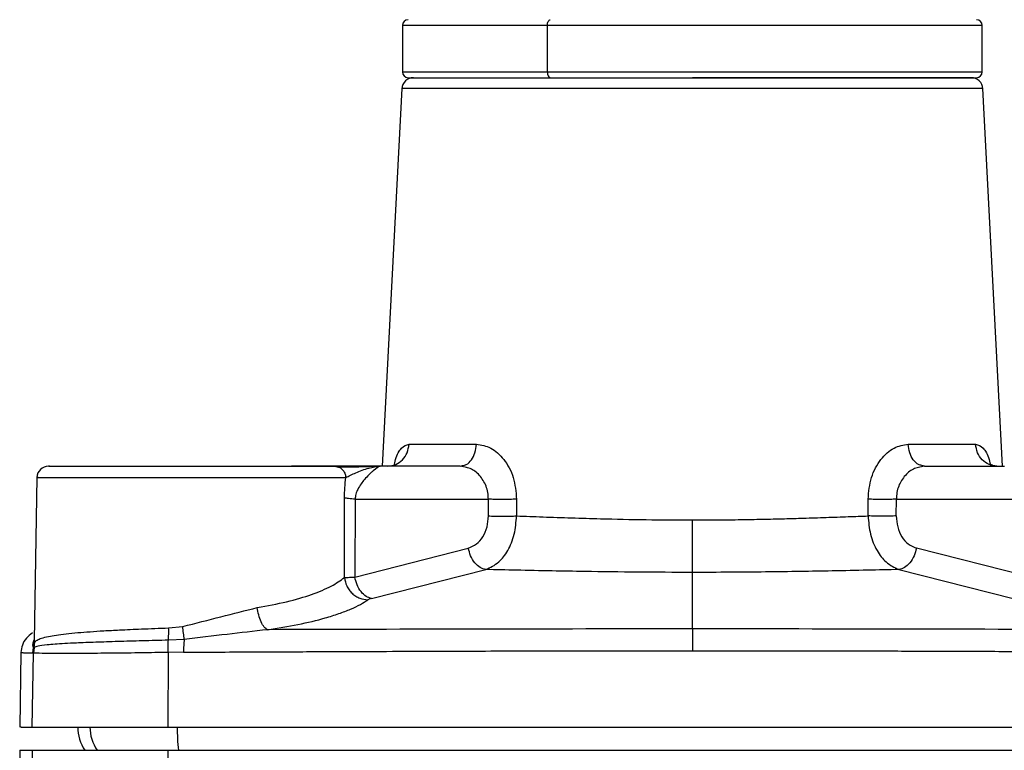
# Model space of a CAD drawing. Header units: millimetres. Extents: x 1043 to 2166, y -155 to 698.
# Tile 27 of 30: x 2018 to 2103, y 282 to 345. Entities that reach past the tile are written whole.
import ezdxf

# ---------------------------------------------------------------- set-up
doc = ezdxf.new("R2010")
doc.units = ezdxf.units.MM

msp = doc.modelspace()

# ---------------------------------------------------------------- linework, layer by layer
at = {"color": 7, "linetype": 'Continuous', "lineweight": 25}
for p, q in [((2051.048, 344.009), (2051.048, 340.009)), ((2063.548, 340.009), (2063.548, 344.009)), ((2101.048, 340.009), (2101.048, 344.009)), ((2051.548, 339.509), (2063.798, 339.509)), ((2063.798, 339.509), (2100.548, 339.509)), ((2050.998, 338.562), (2049.292, 306.009)), ((2102.803, 306.009), (2101.097, 338.562)), ((2051.621, 307.905), (2057.431, 307.905)), ((2094.665, 307.905), (2100.475, 307.905)), ((2049.292, 306.009), (2041.475, 306.009)), ((2045.187, 306.009), (2045.549, 305.936)), ((2048.34, 306.009), (2049.123, 306.009)), ((2056.036, 306.009), (2049.123, 306.009)), ((2056.036, 306.009), (2056.238, 306.065)), ((2056.456, 305.91), (2056.036, 306.009)), ((2096.059, 306.009), (2095.65, 305.912)), ((2096.059, 306.009), (2095.827, 306.073)), ((2096.059, 306.009), (2102.973, 306.009)), ((2019.531, 305.03), (2019.286, 290.991)), ((2019.531, 305.031), (2019.531, 305.03)), ((2046.055, 296.403), (2046.057, 303.271)), ((2046.972, 303.166), (2046.945, 296.449)), ((2046.972, 303.166), (2058.457, 303.166)), ((2058.463, 301.72), (2058.457, 303.166)), ((2060.892, 303.166), (2060.895, 301.72)), ((2091.201, 301.72), (2091.203, 303.166)), ((2093.633, 301.72), (2093.639, 303.166)), ((2093.639, 303.166), (2105.123, 303.166)), ((2046.945, 296.449), (2056.729, 298.951)), ((2105.151, 296.449), (2095.366, 298.951)), ((2048.376, 294.601), (2058.232, 297.099)), ((2076.048, 291.977), (2076.048, 296.85)), ((2093.863, 297.099), (2103.72, 294.601)), ((2030.891, 292.06), (2032.104, 292.179)), ((2019.172, 289.901), (2019.234, 290.365)), ((2019.293, 290.372), (2019.226, 289.895)), ((2019.299, 290.829), (2019.234, 290.365)), ((2019.293, 290.372), (2019.234, 290.365)), ((2019.293, 290.372), (2019.354, 290.85)), ((2019.299, 290.829), (2019.354, 290.85)), ((2032.228, 291.074), (2030.871, 291.005)), ((2018.16, 289.939), (2018.048, 283.508)), ((2019.115, 283.509), (2019.226, 289.895)), ((2019.172, 289.901), (2019.226, 289.895)), ((2030.843, 289.95), (2030.825, 283.509)), ((2032.178, 289.969), (2030.843, 289.95)), ((2018.048, 281.509), (2018.048, 273.044)), ((2018.048, 281.509), (2019.115, 281.509)), ((2019.115, 281.509), (2019.115, 273.045)), ((2019.115, 281.509), (2030.825, 281.509)), ((2030.825, 281.509), (2030.825, 273.048)), ((2030.825, 281.509), (2121.27, 281.509))]:
    msp.add_line(p, q, dxfattribs=at)
at = {"color": 8, "linetype": 'Continuous', "lineweight": 25}
for p, q in [((2063.548, 344.009), (2051.048, 344.009)), ((2101.048, 344.009), (2063.548, 344.009)), ((2051.048, 340.009), (2063.548, 340.009)), ((2063.548, 340.009), (2101.048, 340.009)), ((2101.097, 338.562), (2050.998, 338.562)), ((2019.298, 290.99), (2019.299, 290.829))]:
    msp.add_line(p, q, dxfattribs=at)
at = {"color": 7, "linetype": 'Continuous', "lineweight": 25, "flags": 128}
for points in [[(2063.548, 344.009), (2063.553, 344.107), (2063.567, 344.201), (2063.59, 344.287), (2063.621, 344.363), (2063.659, 344.425), (2063.702, 344.471), (2063.749, 344.5), (2063.798, 344.509)], [(2063.548, 340.009), (2063.553, 339.912), (2063.567, 339.818), (2063.59, 339.732), (2063.621, 339.656), (2063.659, 339.594), (2063.702, 339.547), (2063.749, 339.519), (2063.798, 339.509)]]:
    msp.add_lwpolyline(points, dxfattribs=at)
at = {"color": 7, "linetype": 'Continuous', "lineweight": 25}
for centre, radius, start, end in [((2051.548, 344.009), 0.5, 90, 180), ((2100.548, 344.009), 0.5, 0, 90), ((2051.548, 340.009), 0.5, 180, 270), ((2100.548, 340.009), 0.5, 270, 0), ((2051.997, 338.509), 1, 90, 177), ((2100.099, 338.509), 1, 3, 90), ((2020.531, 305.009), 1, 90, 178.05037), ((2026.548, 283.509), 3.5, 179.96164, 214.8499)]:
    msp.add_arc(centre, radius, start, end, dxfattribs=at)
at = {"color": 8, "linetype": 'Continuous', "lineweight": 25}
for centre, radius, start, end in [((2027.608, 283.509), 3.505, 179.95502, 214.78124), ((2049.714, 283.422), 18.083, 179.7154, 186.07129)]:
    msp.add_arc(centre, radius, start, end, dxfattribs=at)
at = {"color": 7, "linetype": 'Continuous', "lineweight": 25}
for points, knots in [([(2051.997, 339.509), (2052.074, 339.509), (2052.234, 339.509), (2053.344, 339.509), (2054.655, 339.509), (2056.308, 339.509), (2058.919, 339.509), (2062.137, 339.509), (2064.965, 339.509), (2067.856, 339.509), (2071.56, 339.509), (2074.581, 339.509), (2076.048, 339.509)], [0, 0, 0, 0, 0.116478, 0.239932, 0.304301, 0.368684, 0.5, 0.631316, 0.695685, 0.760068, 0.883522, 1, 1, 1, 1]), ([(2100.099, 339.509), (2100.021, 339.509), (2099.861, 339.509), (2098.751, 339.509), (2097.441, 339.509), (2095.787, 339.509), (2093.176, 339.509), (2089.329, 339.509), (2085.019, 339.509), (2080.536, 339.509), (2077.515, 339.509), (2076.048, 339.509)], [0, 0, 0, 0, 0.116497, 0.239972, 0.304365, 0.368745, 0.500083, 0.63142, 0.760028, 0.883503, 1, 1, 1, 1]), ([(2049.791, 306.009), (2050.023, 306.037), (2050.487, 306.093), (2051.08, 306.527), (2051.507, 307.15), (2051.583, 307.653), (2051.621, 307.905)], [0, 0, 0, 0, 0.25, 0.5, 0.75, 1, 1, 1, 1]), ([(2057.431, 307.905), (2057.849, 307.837), (2058.704, 307.699), (2059.86, 306.633), (2060.717, 305.072), (2060.833, 303.806), (2060.892, 303.166)], [0, 0, 0, 0, 0.234793, 0.480931, 0.737501, 1, 1, 1, 1]), ([(2091.203, 303.166), (2091.262, 303.806), (2091.379, 305.072), (2092.236, 306.634), (2093.392, 307.7), (2094.247, 307.837), (2094.665, 307.905)], [0, 0, 0, 0, 0.262608, 0.519266, 0.765423, 1, 1, 1, 1]), ([(2102.305, 306.009), (2102.073, 306.037), (2101.609, 306.093), (2101.016, 306.527), (2100.588, 307.15), (2100.513, 307.653), (2100.475, 307.905)], [0, 0, 0, 0, 0.25, 0.5, 0.75, 1, 1, 1, 1]), ([(2020.606, 306.009), (2020.583, 306.009), (2020.451, 306.009), (2021.157, 306.009), (2022.817, 306.009), (2025.427, 306.009), (2028.53, 306.009), (2031.899, 306.009), (2035.394, 306.009), (2038.846, 306.009), (2041.834, 306.009), (2044.086, 306.009), (2044.828, 306.009), (2045.187, 306.009)], [0, 0, 0, 0, 0.020466, 0.117939, 0.219607, 0.321275, 0.418747, 0.509771, 0.605057, 0.705762, 0.807918, 0.907212, 1, 1, 1, 1]), ([(2048.801, 305.982), (2048.41, 305.968), (2047.629, 305.942), (2046.362, 305.918), (2045.808, 305.932), (2045.531, 305.94)], [0, 0, 0, 0, 0.334982, 0.668386, 1, 1, 1, 1]), ([(2046.156, 305.027), (2046.431, 305.165), (2047, 305.452), (2048.197, 305.897), (2048.812, 305.972), (2049.123, 306.009)], [0, 0, 0, 0, 0.3154964, 0.6544924, 1, 1, 1, 1]), ([(2049.123, 306.009), (2048.961, 305.926), (2048.761, 305.823), (2048.362, 305.462), (2048.236, 305.342), (2048.054, 305.162), (2047.721, 304.806), (2047.301, 304.272), (2047.058, 303.686), (2046.989, 303.385), (2046.978, 303.237), (2046.972, 303.166)], [0, 0, 0, 0, 0.3591994, 0.4420182, 0.4943575, 0.5097771, 0.653409, 0.862301, 0.9376375, 0.9700101, 1, 1, 1, 1]), ([(2101.986, 306.04), (2101.885, 306.105), (2101.759, 306.186), (2101.767, 306.089), (2101.768, 306.071)], [0, 0, 0, 0, 0.810098, 1, 1, 1, 1]), ([(2046.057, 303.271), (2046.063, 303.568), (2046.073, 304.179), (2046.128, 304.739), (2046.156, 305.027)], [0, 0, 0, 0, 0.486997, 1, 1, 1, 1]), ([(2046.972, 303.166), (2046.768, 303.182), (2046.36, 303.212), (2046.158, 303.251), (2046.057, 303.271)], [0, 0, 0, 0, 0.499999, 1, 1, 1, 1]), ([(2060.892, 303.166), (2060.705, 303.159), (2060.321, 303.143), (2059.648, 303.137), (2058.988, 303.143), (2058.631, 303.159), (2058.457, 303.166)], [0, 0, 0, 0, 0.243155, 0.5, 0.756845, 1, 1, 1, 1]), ([(2093.639, 303.166), (2093.465, 303.159), (2093.108, 303.143), (2092.447, 303.137), (2091.775, 303.143), (2091.39, 303.159), (2091.203, 303.166)], [0, 0, 0, 0, 0.243155, 0.5, 0.756845, 1, 1, 1, 1]), ([(2056.729, 298.951), (2056.97, 299.047), (2057.45, 299.238), (2058.013, 299.894), (2058.393, 300.743), (2058.44, 301.395), (2058.463, 301.72)], [0, 0, 0, 0, 0.253759, 0.504927, 0.753391, 1, 1, 1, 1]), ([(2058.232, 297.099), (2058.62, 297.276), (2059.343, 297.604), (2060.183, 298.718), (2060.758, 300.098), (2060.849, 301.183), (2060.895, 301.72)], [0, 0, 0, 0, 0.269929, 0.502543, 0.75423, 1, 1, 1, 1]), ([(2058.463, 301.72), (2058.636, 301.712), (2058.993, 301.697), (2059.652, 301.69), (2060.323, 301.697), (2060.708, 301.712), (2060.895, 301.72)], [0, 0, 0, 0, 0.24324, 0.500087, 0.756887, 1, 1, 1, 1]), ([(2060.895, 301.72), (2061.644, 301.692), (2063.163, 301.636), (2065.599, 301.552), (2068.551, 301.466), (2072.037, 301.387), (2074.712, 301.376), (2076.048, 301.37)], [0, 0, 0, 0, 0.1659124, 0.336169, 0.5015353, 0.751237, 1, 1, 1, 1]), ([(2076.048, 301.37), (2076.745, 301.372), (2078.155, 301.375), (2080.159, 301.399), (2082.116, 301.435), (2083.9, 301.478), (2085.753, 301.531), (2087.594, 301.59), (2089.468, 301.655), (2090.634, 301.698), (2091.201, 301.72)], [0, 0, 0, 0, 0.129846, 0.262815, 0.375709, 0.500984, 0.606881, 0.740753, 0.874084, 1, 1, 1, 1]), ([(2091.201, 301.72), (2091.246, 301.183), (2091.338, 300.098), (2091.913, 298.718), (2092.753, 297.604), (2093.475, 297.276), (2093.863, 297.099)], [0, 0, 0, 0, 0.245758, 0.497457, 0.730077, 1, 1, 1, 1]), ([(2093.633, 301.72), (2093.463, 301.712), (2093.111, 301.697), (2092.457, 301.69), (2091.781, 301.696), (2091.392, 301.712), (2091.201, 301.72)], [0, 0, 0, 0, 0.238886, 0.494082, 0.752481, 1, 1, 1, 1]), ([(2093.633, 301.72), (2093.656, 301.395), (2093.702, 300.743), (2094.083, 299.894), (2094.645, 299.238), (2095.125, 299.047), (2095.366, 298.951)], [0, 0, 0, 0, 0.246609, 0.495073, 0.746241, 1, 1, 1, 1]), ([(2076.048, 296.85), (2076.048, 297.039), (2076.048, 297.425), (2076.048, 298.524), (2076.048, 299.876), (2076.048, 300.881), (2076.048, 301.37)], [0, 0, 0, 0, 0.246781, 0.503678, 0.758605, 1, 1, 1, 1]), ([(2058.232, 297.099), (2058.073, 297.139), (2057.744, 297.221), (2057.279, 297.653), (2056.906, 298.255), (2056.787, 298.724), (2056.729, 298.951)], [0, 0, 0, 0, 0.241659, 0.5, 0.758341, 1, 1, 1, 1]), ([(2095.366, 298.951), (2095.309, 298.724), (2095.19, 298.255), (2094.817, 297.653), (2094.351, 297.221), (2094.022, 297.139), (2093.863, 297.099)], [0, 0, 0, 0, 0.24166, 0.5, 0.758341, 1, 1, 1, 1]), ([(2038.534, 293.819), (2039.403, 293.978), (2041.142, 294.297), (2043.282, 294.94), (2045.014, 295.659), (2045.708, 296.155), (2046.055, 296.403)], [0, 0, 0, 0, 0.2493189, 0.4990947, 0.7493523, 1, 1, 1, 1]), ([(2046.055, 296.403), (2046.179, 296.412), (2046.391, 296.427), (2046.783, 296.443), (2046.945, 296.449)], [0, 0, 0, 0, 0.588906, 1, 1, 1, 1]), ([(2046.055, 296.403), (2046.1, 296.162), (2046.17, 295.791), (2046.438, 295.346), (2046.702, 295.041), (2047.02, 294.794), (2047.472, 294.555), (2047.838, 294.513), (2048.076, 294.486)], [0, 0, 0, 0, 0.239801, 0.368582, 0.5, 0.631419, 0.7602, 1, 1, 1, 1]), ([(2048.376, 294.601), (2048.225, 294.647), (2047.911, 294.743), (2047.47, 295.169), (2047.113, 295.761), (2047, 296.224), (2046.945, 296.449)], [0, 0, 0, 0, 0.237276, 0.493228, 0.75289, 1, 1, 1, 1]), ([(2076.048, 296.85), (2074.485, 296.854), (2071.352, 296.862), (2067.302, 296.916), (2063.815, 296.977), (2060.939, 297.036), (2059.109, 297.079), (2058.232, 297.099)], [0, 0, 0, 0, 0.24905, 0.499008, 0.657602, 0.836046, 1, 1, 1, 1]), ([(2093.863, 297.099), (2092.969, 297.078), (2091.127, 297.035), (2088.261, 296.977), (2085.314, 296.924), (2082.376, 296.884), (2079.259, 296.856), (2077.145, 296.852), (2076.048, 296.85)], [0, 0, 0, 0, 0.167245, 0.344464, 0.49866, 0.663225, 0.825202, 1, 1, 1, 1]), ([(2048.376, 294.601), (2048.311, 294.583), (2048.18, 294.547), (2048.11, 294.506), (2048.076, 294.486)], [0, 0, 0, 0, 0.499555, 1, 1, 1, 1]), ([(2032.104, 292.179), (2033.213, 292.466), (2035.419, 293.036), (2037.5, 293.559), (2038.534, 293.819)], [0, 0, 0, 0, 0.502739, 1, 1, 1, 1]), ([(2039.404, 291.91), (2039.312, 291.973), (2039.122, 292.104), (2038.857, 292.561), (2038.643, 293.155), (2038.569, 293.602), (2038.534, 293.819)], [0, 0, 0, 0, 0.242699, 0.499998, 0.757298, 1, 1, 1, 1]), ([(2039.404, 291.91), (2040.303, 292.051), (2042.123, 292.338), (2044.131, 292.834), (2045.588, 293.29), (2046.604, 293.682), (2047.46, 294.083), (2047.871, 294.352), (2048.076, 294.486)], [0, 0, 0, 0, 0.225102, 0.455884, 0.593462, 0.726598, 0.864217, 1, 1, 1, 1]), ([(2019.354, 290.85), (2019.411, 290.908), (2019.533, 291.031), (2019.92, 291.188), (2020.478, 291.33), (2021.199, 291.453), (2022.038, 291.56), (2023.017, 291.656), (2024.114, 291.742), (2025.31, 291.819), (2026.779, 291.897), (2028.633, 291.979), (2030.099, 292.032), (2030.891, 292.06)], [0, 0, 0, 0, 0.072944, 0.156862, 0.25177, 0.330819, 0.414373, 0.502434, 0.582064, 0.665204, 0.751855, 0.866063, 1, 1, 1, 1]), ([(2030.871, 291.005), (2030.881, 291.17), (2030.899, 291.498), (2030.894, 291.873), (2030.891, 292.06)], [0, 0, 0, 0, 0.5, 1, 1, 1, 1]), ([(2032.228, 291.074), (2032.212, 291.25), (2032.179, 291.592), (2032.128, 291.987), (2032.104, 292.179)], [0, 0, 0, 0, 0.514389, 1, 1, 1, 1]), ([(2019.148, 291.629), (2018.961, 291.491), (2018.587, 291.217), (2018.237, 290.604), (2018.185, 290.156), (2018.16, 289.938)], [0, 0, 0, 0, 0.339044, 0.678794, 1, 1, 1, 1]), ([(2039.404, 291.91), (2038.247, 291.776), (2035.861, 291.499), (2033.464, 291.219), (2032.228, 291.074)], [0, 0, 0, 0, 0.484584, 1, 1, 1, 1]), ([(2076.048, 291.977), (2069.918, 291.973), (2057.66, 291.966), (2045.489, 291.929), (2039.404, 291.91)], [0, 0, 0, 0, 0.500055, 1, 1, 1, 1]), ([(2076.048, 291.977), (2076.048, 291.901), (2076.048, 291.744), (2076.048, 291.292), (2076.048, 290.726), (2076.048, 290.305), (2076.048, 290.099)], [0, 0, 0, 0, 0.2413451, 0.4967271, 0.7538708, 1, 1, 1, 1]), ([(2112.692, 291.91), (2106.607, 291.929), (2094.436, 291.966), (2082.178, 291.973), (2076.048, 291.977)], [0, 0, 0, 0, 0.499946, 1, 1, 1, 1]), ([(2030.871, 291.005), (2030.114, 290.985), (2028.606, 290.945), (2026.493, 290.887), (2024.572, 290.826), (2023.059, 290.767), (2021.916, 290.71), (2021.079, 290.657), (2020.252, 290.587), (2019.582, 290.502), (2019.383, 290.413), (2019.293, 290.372)], [0, 0, 0, 0, 0.126582, 0.252195, 0.376815, 0.500453, 0.586847, 0.670278, 0.750735, 0.886844, 1, 1, 1, 1]), ([(2030.843, 289.95), (2030.842, 290.137), (2030.839, 290.512), (2030.86, 290.841), (2030.871, 291.005)], [0, 0, 0, 0, 0.5, 1, 1, 1, 1]), ([(2032.228, 291.074), (2032.213, 290.898), (2032.183, 290.556), (2032.179, 290.161), (2032.178, 289.969)], [0, 0, 0, 0, 0.513996, 1, 1, 1, 1]), ([(2018.16, 289.938), (2018.179, 289.937), (2018.219, 289.935), (2018.537, 289.922), (2018.955, 289.908), (2019.172, 289.901)], [0, 0, 0, 0, 0.306196, 0.639529, 1, 1, 1, 1]), ([(2030.843, 289.95), (2030.077, 289.936), (2028.472, 289.907), (2026.123, 289.881), (2024.386, 289.867), (2023.223, 289.862), (2022.539, 289.859), (2021.27, 289.857), (2019.797, 289.861), (2019.411, 289.884), (2019.226, 289.895)], [0, 0, 0, 0, 0.126172, 0.26428, 0.414319, 0.467069, 0.521151, 0.576563, 0.796134, 1, 1, 1, 1]), ([(2032.178, 289.969), (2034.096, 289.978), (2037.733, 289.994), (2042.907, 290.016), (2047.488, 290.035), (2051.472, 290.05), (2055.13, 290.063), (2060.447, 290.079), (2067.444, 290.095), (2073.243, 290.098), (2076.048, 290.099)], [0, 0, 0, 0, 0.132158, 0.250544, 0.355157, 0.445999, 0.523068, 0.605097, 0.808985, 1, 1, 1, 1]), ([(2076.048, 290.099), (2077.623, 290.099), (2080.837, 290.098), (2085.751, 290.091), (2090.853, 290.081), (2095.77, 290.067), (2100.798, 290.05), (2106.233, 290.028), (2112.737, 290.001), (2117.411, 289.98), (2119.928, 289.969)], [0, 0, 0, 0, 0.107239, 0.21881, 0.334715, 0.454954, 0.554209, 0.678135, 0.826732, 1, 1, 1, 1]), ([(2018.166, 283.509), (2018.14, 283.509), (2018.061, 283.509), (2018.693, 283.509), (2019.115, 283.509)], [0, 0, 0, 0, 0.333333, 1, 1, 1, 1]), ([(2019.115, 283.509), (2019.205, 283.509), (2019.387, 283.509), (2020.149, 283.509), (2021.244, 283.509), (2022.68, 283.509), (2024.405, 283.509), (2026.374, 283.509), (2028.527, 283.509), (2030.059, 283.509), (2030.825, 283.509)], [0, 0, 0, 0, 0.125, 0.25, 0.375, 0.5, 0.625, 0.75, 0.875, 1, 1, 1, 1]), ([(2030.825, 283.509), (2036.82, 283.509), (2048.811, 283.509), (2066.962, 283.509), (2085.134, 283.509), (2103.285, 283.509), (2115.275, 283.509), (2121.27, 283.509)], [0, 0, 0, 0, 0.2, 0.4, 0.6, 0.8, 1, 1, 1, 1])]:
    msp.add_open_spline(points, degree=3, knots=knots, dxfattribs=at)
at = {"color": 8, "linetype": 'Continuous', "lineweight": 25}
for points, knots in [([(2050.326, 306.009), (2050.368, 306.206), (2050.52, 306.911), (2050.948, 307.687), (2051.4, 307.833), (2051.621, 307.905)], [0, 0, 0, 0, 0.164934, 0.592518, 1, 1, 1, 1]), ([(2056.238, 306.065), (2056.345, 306.085), (2056.628, 306.137), (2057.018, 306.531), (2057.345, 307.149), (2057.402, 307.653), (2057.431, 307.905)], [0, 0, 0, 0, 0.1691678, 0.4461113, 0.7230558, 1, 1, 1, 1]), ([(2095.827, 306.073), (2095.73, 306.092), (2095.458, 306.143), (2095.078, 306.532), (2094.751, 307.149), (2094.693, 307.653), (2094.665, 307.905)], [0, 0, 0, 0, 0.1552887, 0.4368585, 0.7184295, 1, 1, 1, 1]), ([(2100.475, 307.905), (2100.695, 307.833), (2101.148, 307.687), (2101.578, 306.906), (2101.731, 306.192), (2101.775, 305.989)], [0, 0, 0, 0, 0.405047, 0.83011, 1, 1, 1, 1]), ([(2045.549, 305.936), (2045.551, 305.935), (2045.675, 305.911), (2045.879, 305.73), (2046.108, 305.417), (2046.14, 305.157), (2046.156, 305.027)], [0, 0, 0, 0, 0.004258, 0.336172, 0.668086, 1, 1, 1, 1]), ([(2058.457, 303.166), (2058.449, 303.356), (2058.434, 303.743), (2058.222, 304.478), (2057.725, 305.252), (2057.04, 305.811), (2056.601, 305.885), (2056.456, 305.91)], [0, 0, 0, 0, 0.141426, 0.288527, 0.575564, 0.859906, 1, 1, 1, 1]), ([(2095.65, 305.912), (2095.502, 305.887), (2095.06, 305.813), (2094.371, 305.253), (2093.874, 304.478), (2093.661, 303.743), (2093.646, 303.356), (2093.639, 303.166)], [0, 0, 0, 0, 0.142799, 0.426193, 0.712345, 0.859007, 1, 1, 1, 1]), ([(2019.632, 305.027), (2019.601, 305.027), (2019.451, 305.027), (2020.251, 305.027), (2022.013, 305.027), (2024.735, 305.027), (2028.093, 305.027), (2031.849, 305.027), (2035.698, 305.027), (2039.342, 305.027), (2042.467, 305.027), (2044.921, 305.027), (2045.745, 305.027), (2046.156, 305.027)], [0, 0, 0, 0, 0.024517, 0.122065, 0.219614, 0.317162, 0.41471, 0.512258, 0.609807, 0.707355, 0.804903, 0.902452, 1, 1, 1, 1]), ([(2019.234, 290.365), (2019.213, 290.422), (2019.172, 290.529), (2019.204, 290.814), (2019.273, 290.968), (2019.298, 291.024)], [0, 0, 0, 0, 0.419224, 0.790096, 1, 1, 1, 1])]:
    msp.add_open_spline(points, degree=3, knots=knots, dxfattribs=at)

doc.saveas('drawing.dxf')
